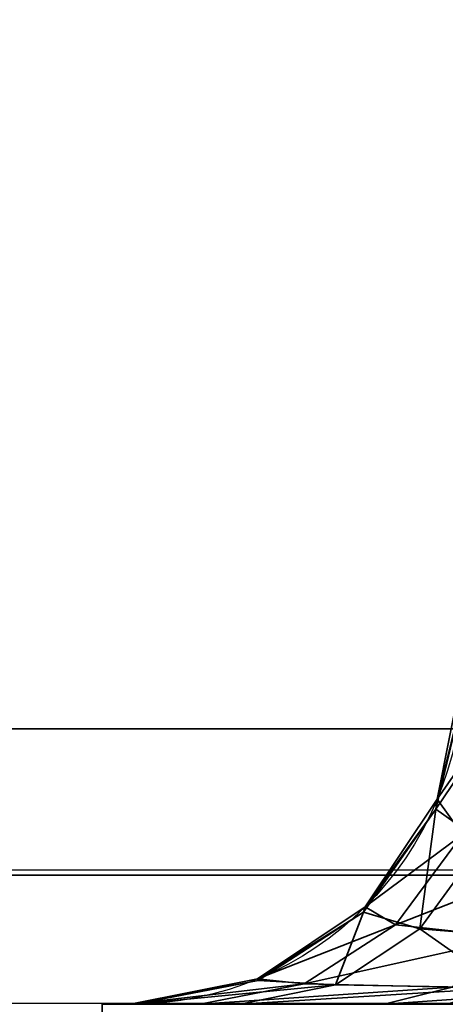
# Model space of a CAD drawing. Header units: millimetres. Extents: x -503 to 6703, y -110 to 249.
# Tile 9 of 256: x -340.574 to -339.677, y -26.8 to -24.728. Entities that reach past the tile are written whole.
import ezdxf

# ---------------------------------------------------------------- set-up
doc = ezdxf.new("R2010")
doc.units = ezdxf.units.MM
doc.layers.add('151', color=7, linetype='Continuous', true_color=0xffffff)

# ---------------------------------------------------------------- blocks, each defined once
blk = doc.blocks.new('UG_SURFACE_048')
at = {"layer": '151', "color": 252, "linetype": 'Continuous', "lineweight": 35}
for points in [[(-339.5757, -26.1977, 1163.7101), (-339.641, -26.1, 1163.3767), (-339.6943, -26.3679, 1163.3767)], [(-339.6943, -26.3679, 1006.6233), (-339.6943, -26.3679, 1163.3767), (-339.641, -26.1, 1163.3767), (-339.641, -26.1, 1006.6233)], [(-339.6943, -26.3679, 1006.6233), (-339.641, -26.1, 1006.6233), (-339.6355, -26.1308, 1006.5181)], [(-339.6969, -26.3891, 1006.5109), (-339.6355, -26.1308, 1006.5181), (-339.5667, -26.1962, 1006.295)], [(-339.6355, -26.1308, 1006.5181), (-339.6969, -26.3891, 1006.5109), (-339.6943, -26.3679, 1006.6233)], [(-339.5982, -26.4594, 1006.1147), (-339.6969, -26.3891, 1006.5109), (-339.5667, -26.1962, 1006.295)], [(-339.6943, -26.3679, 1163.3767), (-339.6407, -26.4423, 1163.7856), (-339.5757, -26.1977, 1163.7101)], [(-339.6407, -26.4423, 1163.7856), (-339.6943, -26.3679, 1163.3767), (-339.846, -26.595, 1163.3767)], [(-339.846, -26.595, 1006.6233), (-339.846, -26.595, 1163.3767), (-339.6943, -26.3679, 1163.3767), (-339.6943, -26.3679, 1006.6233)], [(-339.846, -26.595, 1006.6233), (-339.6943, -26.3679, 1006.6233), (-339.6969, -26.3891, 1006.5109)], [(-339.7311, -26.6409, 1006.0325), (-339.8494, -26.6058, 1006.4929), (-339.6969, -26.3891, 1006.5109)], [(-339.6969, -26.3891, 1006.5109), (-339.8494, -26.6058, 1006.4929), (-339.846, -26.595, 1006.6233)], [(-339.6969, -26.3891, 1006.5109), (-339.5982, -26.4594, 1006.1147), (-339.7311, -26.6409, 1006.0325)], [(-339.846, -26.595, 1163.3767), (-339.7822, -26.6324, 1163.8515), (-339.6407, -26.4423, 1163.7856)], [(-339.4352, -26.497, 1164.1113), (-339.6407, -26.4423, 1163.7856), (-339.7822, -26.6324, 1163.8515)], [(-339.4464, -26.6643, 1005.695), (-339.7311, -26.6409, 1006.0325), (-339.5982, -26.4594, 1006.1147)], [(-339.7822, -26.6324, 1163.8515), (-339.5352, -26.6593, 1164.2305), (-339.4352, -26.497, 1164.1113)], [(-339.7822, -26.6324, 1163.8515), (-339.846, -26.595, 1163.3767), (-340.0731, -26.7467, 1163.3767)], [(-340.0731, -26.7467, 1006.6233), (-340.0731, -26.7467, 1163.3767), (-339.846, -26.595, 1163.3767), (-339.846, -26.595, 1006.6233)], [(-340.0731, -26.7467, 1006.6233), (-339.846, -26.595, 1006.6233), (-339.8494, -26.6058, 1006.4929)], [(-339.8494, -26.6058, 1006.4929), (-340.0711, -26.7496, 1006.4666), (-340.0731, -26.7467, 1006.6233)], [(-339.9084, -26.759, 1005.9229), (-340.0711, -26.7496, 1006.4666), (-339.8494, -26.6058, 1006.4929)], [(-339.8494, -26.6058, 1006.4929), (-339.7311, -26.6409, 1006.0325), (-339.9084, -26.759, 1005.9229)], [(-340.0731, -26.7467, 1163.3767), (-339.9746, -26.7568, 1163.9413), (-339.7822, -26.6324, 1163.8515)], [(-339.5352, -26.6593, 1164.2305), (-339.7822, -26.6324, 1163.8515), (-339.9746, -26.7568, 1163.9413)], [(-339.554, -26.7652, 1005.531), (-339.9084, -26.759, 1005.9229), (-339.7311, -26.6409, 1006.0325)], [(-339.7311, -26.6409, 1006.0325), (-339.4464, -26.6643, 1005.695), (-339.554, -26.7652, 1005.531)], [(-339.9746, -26.7568, 1163.9413), (-339.6631, -26.7639, 1164.3829), (-339.5352, -26.6593, 1164.2305)], [(-339.9746, -26.7568, 1163.9413), (-340.0731, -26.7467, 1163.3767), (-340.341, -26.8, 1163.3767)], [(-340.341, -26.8, 1006.6233), (-340.341, -26.8, 1163.3767), (-340.0731, -26.7467, 1163.3767), (-340.0731, -26.7467, 1006.6233)], [(-340.341, -26.8, 1006.6233), (-340.0731, -26.7467, 1006.6233), (-340.0711, -26.7496, 1006.4666)], [(-340.0711, -26.7496, 1006.4666), (-340.33, -26.8, 1006.436), (-340.341, -26.8, 1006.6233)], [(-340.33, -26.8, 1006.436), (-340.0711, -26.7496, 1006.4666), (-339.9084, -26.759, 1005.9229)], [(-340.341, -26.8, 1163.3767), (-340.1941, -26.8, 1164.0437), (-339.9746, -26.7568, 1163.9413)], [(-339.9084, -26.759, 1005.9229), (-340.1091, -26.8, 1005.7988), (-340.33, -26.8, 1006.436)], [(-339.6631, -26.7639, 1164.3829), (-339.9746, -26.7568, 1163.9413), (-340.1941, -26.8, 1164.0437)], [(-340.1941, -26.8, 1164.0437), (-339.8058, -26.8, 1164.5529), (-339.6631, -26.7639, 1164.3829)], [(-340.1091, -26.8, 1005.7988), (-339.9084, -26.759, 1005.9229), (-339.554, -26.7652, 1005.531)], [(-339.554, -26.7652, 1005.531), (-339.6735, -26.8, 1005.3487), (-340.1091, -26.8, 1005.7988)], [(-339.3311, -26.767, 1164.5888), (-339.6631, -26.7639, 1164.3829), (-339.8058, -26.8, 1164.5529)], [(-339.8058, -26.8, 1164.5529), (-339.4058, -26.8, 1164.7875), (-339.3311, -26.767, 1164.5888)], [(-340.4, -26.8, 980), (-340.4, -26.8, 1165), (-340.341, -26.8, 1006.6233)], [(-340.341, -26.8, 1006.6233), (-340.33, -26.8, 1006.436), (-340.4, -26.8, 980)], [(-340.33, -26.8, 1006.436), (-340.1091, -26.8, 1005.7988), (-340.4, -26.8, 980)], [(-340.4, -26.8, 1165), (-340.341, -26.8, 1163.3767), (-340.341, -26.8, 1006.6233)], [(-340.4, -26.8, 1165), (-339, -26.8, 1165), (-339.4058, -26.8, 1164.7875)], [(-340.4, -26.8, 980), (-339.6735, -26.8, 1005.3487), (-339.4058, -26.8, 1005.2124)], [(-340.4, -26.8, 1165), (-340.1941, -26.8, 1164.0437), (-340.341, -26.8, 1163.3767)], [(-339.4058, -26.8, 1164.7875), (-339.8058, -26.8, 1164.5529), (-340.4, -26.8, 1165)], [(-340.4, -26.8, 980), (-340.1091, -26.8, 1005.7988), (-339.6735, -26.8, 1005.3487)], [(-339.8058, -26.8, 1164.5529), (-340.1941, -26.8, 1164.0437), (-340.4, -26.8, 1165)], [(-339.4058, -26.8, 1005.2124), (-319.9799, -26.8, 997.9088), (-319.9799, -26.8, 980), (-340.4, -26.8, 980)], [(-340.4, -27.5, 1165), (-340.4, -26.8, 1165), (-340.4, -26.8, 980), (-340.4, -27.5, 980)], [(-340.4, -27.5, 1165), (-339, -27.5, 1165), (-339, -26.8, 1165), (-340.4, -26.8, 1165)], [(-319.9799, -27.5, 980), (-340.4, -27.5, 980), (-340.4, -26.8, 980), (-319.9799, -26.8, 980)]]:
    blk.add_3dface(points, dxfattribs=at)
blk = doc.blocks.new('UG_SURFACE_086')
at = {"layer": '151', "color": 252, "linetype": 'Continuous', "lineweight": 35}
for points in [[(-368, -9.3, 2075.2499), (-368, -26.22, 2075.2499), (368, -26.22, 2075.2499), (368, -9.3, 2075.2499)], [(-366.5, -9.3, 2073.75), (366.5, -9.3, 2073.75), (366.5, -26.22, 2073.75), (-366.5, -26.22, 2073.75)], [(368, -26.22, 2075.2499), (-368, -26.22, 2075.2499), (-367.9408, -26.8209, 2075.1908)], [(367.9408, -26.8209, 2075.1908), (368, -26.22, 2075.2499), (-367.9408, -26.8209, 2075.1908)], [(-366.4697, -26.5282, 2073.7197), (-366.5, -26.22, 2073.75), (366.5, -26.22, 2073.75)], [(-366.4697, -26.5282, 2073.7197), (366.5, -26.22, 2073.75), (366.4697, -26.5282, 2073.7197)], [(366.4697, -26.5282, 2073.7197), (366.3797, -26.8246, 2073.6296), (-366.3797, -26.8246, 2073.6296), (-366.4697, -26.5282, 2073.7197)]]:
    blk.add_3dface(points, dxfattribs=at)
blk = doc.blocks.new('UG_SURFACE_091')
at = {"layer": '151', "color": 252, "linetype": 'Continuous', "lineweight": 35}
for points in [[(-339.5757, -26.1977, 1163.7101), (-339.641, -26.1, 1163.3767), (-339.6943, -26.3679, 1163.3767)], [(-339.6943, -26.3679, 1006.6233), (-339.6943, -26.3679, 1163.3767), (-339.641, -26.1, 1163.3767), (-339.641, -26.1, 1006.6233)], [(-339.6943, -26.3679, 1006.6233), (-339.641, -26.1, 1006.6233), (-339.6355, -26.1308, 1006.5181)], [(-339.6969, -26.3891, 1006.5109), (-339.6355, -26.1308, 1006.5181), (-339.5667, -26.1962, 1006.295)], [(-339.6355, -26.1308, 1006.5181), (-339.6969, -26.3891, 1006.5109), (-339.6943, -26.3679, 1006.6233)], [(-339.5982, -26.4594, 1006.1147), (-339.6969, -26.3891, 1006.5109), (-339.5667, -26.1962, 1006.295)], [(-339.6943, -26.3679, 1163.3767), (-339.6407, -26.4423, 1163.7856), (-339.5757, -26.1977, 1163.7101)], [(-339.6407, -26.4423, 1163.7856), (-339.6943, -26.3679, 1163.3767), (-339.846, -26.595, 1163.3767)], [(-339.846, -26.595, 1006.6233), (-339.846, -26.595, 1163.3767), (-339.6943, -26.3679, 1163.3767), (-339.6943, -26.3679, 1006.6233)], [(-339.846, -26.595, 1006.6233), (-339.6943, -26.3679, 1006.6233), (-339.6969, -26.3891, 1006.5109)], [(-339.7311, -26.6409, 1006.0325), (-339.8494, -26.6058, 1006.4929), (-339.6969, -26.3891, 1006.5109)], [(-339.6969, -26.3891, 1006.5109), (-339.8494, -26.6058, 1006.4929), (-339.846, -26.595, 1006.6233)], [(-339.6969, -26.3891, 1006.5109), (-339.5982, -26.4594, 1006.1147), (-339.7311, -26.6409, 1006.0325)], [(-339.846, -26.595, 1163.3767), (-339.7822, -26.6324, 1163.8515), (-339.6407, -26.4423, 1163.7856)], [(-339.4352, -26.497, 1164.1113), (-339.6407, -26.4423, 1163.7856), (-339.7822, -26.6324, 1163.8515)], [(-339.4464, -26.6643, 1005.695), (-339.7311, -26.6409, 1006.0325), (-339.5982, -26.4594, 1006.1147)], [(-339.7822, -26.6324, 1163.8515), (-339.5352, -26.6593, 1164.2305), (-339.4352, -26.497, 1164.1113)], [(-339.7822, -26.6324, 1163.8515), (-339.846, -26.595, 1163.3767), (-340.0731, -26.7467, 1163.3767)], [(-340.0731, -26.7467, 1006.6233), (-340.0731, -26.7467, 1163.3767), (-339.846, -26.595, 1163.3767), (-339.846, -26.595, 1006.6233)], [(-340.0731, -26.7467, 1006.6233), (-339.846, -26.595, 1006.6233), (-339.8494, -26.6058, 1006.4929)], [(-339.8494, -26.6058, 1006.4929), (-340.0711, -26.7496, 1006.4666), (-340.0731, -26.7467, 1006.6233)], [(-339.9084, -26.759, 1005.9229), (-340.0711, -26.7496, 1006.4666), (-339.8494, -26.6058, 1006.4929)], [(-339.8494, -26.6058, 1006.4929), (-339.7311, -26.6409, 1006.0325), (-339.9084, -26.759, 1005.9229)], [(-340.0731, -26.7467, 1163.3767), (-339.9746, -26.7568, 1163.9413), (-339.7822, -26.6324, 1163.8515)], [(-339.5352, -26.6593, 1164.2305), (-339.7822, -26.6324, 1163.8515), (-339.9746, -26.7568, 1163.9413)], [(-339.554, -26.7652, 1005.531), (-339.9084, -26.759, 1005.9229), (-339.7311, -26.6409, 1006.0325)], [(-339.7311, -26.6409, 1006.0325), (-339.4464, -26.6643, 1005.695), (-339.554, -26.7652, 1005.531)], [(-339.9746, -26.7568, 1163.9413), (-339.6631, -26.7639, 1164.3829), (-339.5352, -26.6593, 1164.2305)], [(-339.9746, -26.7568, 1163.9413), (-340.0731, -26.7467, 1163.3767), (-340.341, -26.8, 1163.3767)], [(-340.341, -26.8, 1006.6233), (-340.341, -26.8, 1163.3767), (-340.0731, -26.7467, 1163.3767), (-340.0731, -26.7467, 1006.6233)], [(-340.341, -26.8, 1006.6233), (-340.0731, -26.7467, 1006.6233), (-340.0711, -26.7496, 1006.4666)], [(-340.0711, -26.7496, 1006.4666), (-340.33, -26.8, 1006.436), (-340.341, -26.8, 1006.6233)], [(-340.33, -26.8, 1006.436), (-340.0711, -26.7496, 1006.4666), (-339.9084, -26.759, 1005.9229)], [(-340.341, -26.8, 1163.3767), (-340.1941, -26.8, 1164.0437), (-339.9746, -26.7568, 1163.9413)], [(-339.9084, -26.759, 1005.9229), (-340.1091, -26.8, 1005.7988), (-340.33, -26.8, 1006.436)], [(-339.6631, -26.7639, 1164.3829), (-339.9746, -26.7568, 1163.9413), (-340.1941, -26.8, 1164.0437)], [(-340.1941, -26.8, 1164.0437), (-339.8058, -26.8, 1164.5529), (-339.6631, -26.7639, 1164.3829)], [(-340.1091, -26.8, 1005.7988), (-339.9084, -26.759, 1005.9229), (-339.554, -26.7652, 1005.531)], [(-339.554, -26.7652, 1005.531), (-339.6735, -26.8, 1005.3487), (-340.1091, -26.8, 1005.7988)], [(-339.3311, -26.767, 1164.5888), (-339.6631, -26.7639, 1164.3829), (-339.8058, -26.8, 1164.5529)], [(-339.8058, -26.8, 1164.5529), (-339.4058, -26.8, 1164.7875), (-339.3311, -26.767, 1164.5888)], [(-340.4, -26.8, 980), (-340.4, -26.8, 1165), (-340.341, -26.8, 1006.6233)], [(-340.341, -26.8, 1006.6233), (-340.33, -26.8, 1006.436), (-340.4, -26.8, 980)], [(-340.33, -26.8, 1006.436), (-340.1091, -26.8, 1005.7988), (-340.4, -26.8, 980)], [(-340.4, -26.8, 1165), (-340.341, -26.8, 1163.3767), (-340.341, -26.8, 1006.6233)], [(-340.4, -26.8, 1165), (-339, -26.8, 1165), (-339.4058, -26.8, 1164.7875)], [(-340.4, -26.8, 980), (-339.6735, -26.8, 1005.3487), (-339.4058, -26.8, 1005.2124)], [(-340.4, -26.8, 1165), (-340.1941, -26.8, 1164.0437), (-340.341, -26.8, 1163.3767)], [(-339.4058, -26.8, 1164.7875), (-339.8058, -26.8, 1164.5529), (-340.4, -26.8, 1165)], [(-340.4, -26.8, 980), (-340.1091, -26.8, 1005.7988), (-339.6735, -26.8, 1005.3487)], [(-339.8058, -26.8, 1164.5529), (-340.1941, -26.8, 1164.0437), (-340.4, -26.8, 1165)], [(-339.4058, -26.8, 1005.2124), (-319.9799, -26.8, 997.9088), (-319.9799, -26.8, 980), (-340.4, -26.8, 980)], [(-340.4, -27.5, 1165), (-340.4, -26.8, 1165), (-340.4, -26.8, 980), (-340.4, -27.5, 980)], [(-340.4, -27.5, 1165), (-339, -27.5, 1165), (-339, -26.8, 1165), (-340.4, -26.8, 1165)], [(-319.9799, -27.5, 980), (-340.4, -27.5, 980), (-340.4, -26.8, 980), (-319.9799, -26.8, 980)]]:
    blk.add_3dface(points, dxfattribs=at)

msp = doc.modelspace()

# ---------------------------------------------------------------- linework, layer by layer
at = {"layer": '151', "color": 251, "linetype": 'Continuous', "lineweight": -3, "true_color": 0x636466}
for p, q in [((368, -26.22, 2075.25), (-368, -26.22, 2075.25)), ((366.5, -26.22, 2073.75), (-366.5, -26.22, 2073.75))]:
    msp.add_line(p, q, dxfattribs=at)
at = {"layer": '151', "color": 251, "linetype": 'Continuous', "lineweight": -3, "true_color": 0x636466, "extrusion": (0, 0, -1)}
for centre in [(340.341, -26.1, -1006.6233), (340.341, -26.1, -1163.3767), (340.341, -26.1, -1006.6233), (340.341, -26.1, -1163.3767)]:
    msp.add_arc(centre, 0.7, 180, 270, dxfattribs=at)
at = {"layer": '151', "color": 251, "linetype": 'Continuous', "lineweight": -3, "true_color": 0x636466, "extrusion": (0.395731, 0, -0.918367)}
msp.add_ellipse((-340.341, -26.1, 1005.5641), major_axis=(1.8537, 0, 0.7988), ratio=0.69361, start_param=0.338388, end_param=1.570796, dxfattribs=at)
msp.add_ellipse((-340.341, -26.1, 1005.5641), major_axis=(1.8537, 0, 0.7988), ratio=0.69361, start_param=0.338388, end_param=1.570796, dxfattribs=at)
at = {"layer": '151', "color": 251, "linetype": 'Continuous', "lineweight": -3, "true_color": 0x636466, "extrusion": (-0.72035, 0, -0.69361)}
msp.add_ellipse((-340.341, -26.1, 1164.4359), major_axis=(1.4, 0, -1.454), ratio=0.69361, start_param=0.338388, end_param=1.570796, dxfattribs=at)
msp.add_ellipse((-340.341, -26.1, 1164.4359), major_axis=(1.4, 0, -1.454), ratio=0.69361, start_param=0.338388, end_param=1.570796, dxfattribs=at)
at = {"layer": '151', "color": 251, "linetype": 'Continuous', "lineweight": -3, "true_color": 0x636466, "extrusion": (0.395731, 0, 0.918367)}
msp.add_ellipse((-340.341, -26.1, 1164.4359), major_axis=(1.8537, 0, -0.7988), ratio=0.69361, start_param=4.712389, end_param=5.944798, dxfattribs=at)
msp.add_ellipse((-340.341, -26.1, 1164.4359), major_axis=(1.8537, 0, -0.7988), ratio=0.69361, start_param=4.712389, end_param=5.944798, dxfattribs=at)
at = {"layer": '151', "color": 251, "linetype": 'Continuous', "lineweight": -3, "true_color": 0x636466, "extrusion": (-0.72035, 0, 0.69361)}
msp.add_ellipse((-340.341, -26.1, 1005.5641), major_axis=(1.4, 0, 1.454), ratio=0.69361, start_param=4.712389, end_param=5.944798, dxfattribs=at)
msp.add_ellipse((-340.341, -26.1, 1005.5641), major_axis=(1.4, 0, 1.454), ratio=0.69361, start_param=4.712389, end_param=5.944798, dxfattribs=at)

# ---------------------------------------------------------------- block references
at = {"layer": '151', "color": 251, "linetype": 'Continuous', "lineweight": -3, "true_color": 0x636466}
for name in ['UG_SURFACE_086', 'UG_SURFACE_048', 'UG_SURFACE_091']:
    msp.add_blockref(name, (0, 0), dxfattribs=at)

doc.saveas('drawing.dxf')
